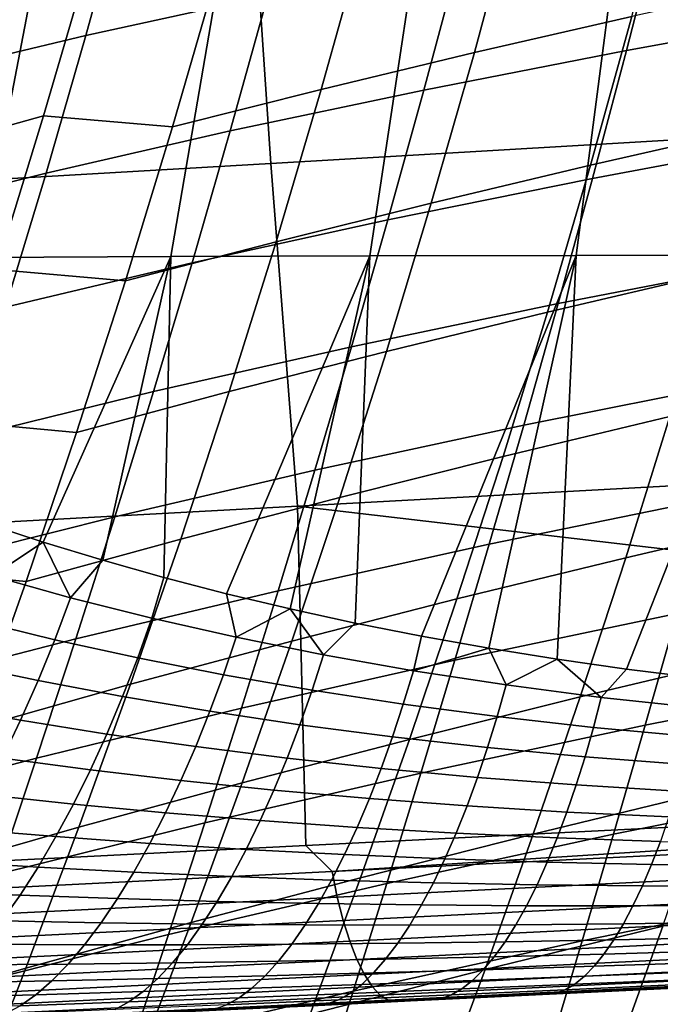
# Model space of a CAD drawing. Header units: metres. Extents: x -25 to 132, y -25 to 25.
# Tile 76 of 256: x 27.58 to 29.53, y -10.66 to -7.66. Entities that reach past the tile are written whole.
import ezdxf

# ---------------------------------------------------------------- set-up
doc = ezdxf.new("R2010")
doc.units = ezdxf.units.M
doc.layers.add('solid_12_061_071_XXX', color=7, linetype='CONTINUOUS')

msp = doc.modelspace()

# ---------------------------------------------------------------- linework, layer by layer
at = {"layer": 'solid_12_061_071_XXX'}
for points in [[(28.343319, -8.100273, 140.39386), (34.803711, -7.722017, 142.141434), (34.735786, -6.640574, 142.413574), (28.271881, -7.044952, 140.680054)], [(26.906469, -8.389868, 132.409622), (27.199158, -7.016165, 132.26413), (27.723011, -7.010653, 132.743668), (27.458298, -8.386099, 132.906967)], [(27.458298, -8.386099, 132.906967), (27.723011, -7.010653, 132.743668), (28.274782, -7.00606, 133.187836), (28.038391, -8.383337, 133.366547)], [(28.038391, -8.383337, 133.366547), (28.274782, -7.00606, 133.187836), (28.851982, -7.002296, 133.595444), (28.644012, -8.381392, 133.787384)], [(28.644012, -8.381392, 133.787384), (28.851982, -7.002296, 133.595444), (29.452141, -6.99927, 133.9655), (29.272505, -8.380073, 134.168808)], [(29.272505, -8.380073, 134.168808), (29.452141, -6.99927, 133.9655), (30.072821, -6.996891, 134.297211), (29.921303, -8.379189, 134.510284)], [(21.884615, -8.474296, 138.638931), (28.343319, -8.100273, 140.39386), (28.271881, -7.044952, 140.680054), (21.809637, -7.443006, 138.939194)], [(28.447021, -7.166041, 33.469284), (28.334482, -7.588776, 33.633278), (27.780031, -7.710843, 32.421333), (27.898634, -7.281302, 32.251644)], [(29.561302, -7.192387, 82.105347), (29.088142, -7.297063, 82.374458), (28.962486, -7.762575, 82.23452), (29.441317, -7.652574, 81.971024)], [(30.167089, -7.245525, 37.209629), (30.070091, -7.639731, 37.368668), (29.425529, -7.756248, 36.193062), (29.528175, -7.3564, 36.028378)], [(27.898634, -7.281302, 32.251644), (27.780031, -7.710843, 32.421333), (27.254129, -7.836973, 31.20096), (27.379034, -7.400297, 31.025394)], [(29.088142, -7.297063, 82.374458), (28.627964, -7.40371, 82.660904), (28.496517, -7.874735, 82.515213), (28.962486, -7.762575, 82.23452)], [(29.528175, -7.3564, 36.028378), (29.425529, -7.756248, 36.193062), (28.808701, -7.876607, 35.006485), (28.917227, -7.470818, 34.835983)], [(28.627964, -7.40371, 82.660904), (28.181684, -7.512133, 82.964035), (28.044338, -7.988849, 82.812431), (28.496517, -7.874735, 82.515213)], [(27.790379, -7.480474, 83.326653), (27.375023, -7.59172, 83.661324), (27.230494, -8.072773, 83.504044), (27.651836, -7.955455, 83.175362)], [(28.044338, -7.988849, 82.812431), (28.181684, -7.512133, 82.964035), (27.790379, -7.480474, 83.326653), (27.651836, -7.955455, 83.175362)], [(28.917227, -7.470818, 34.835983), (28.808701, -7.876607, 35.006485), (28.219837, -8.000807, 33.809761), (28.334482, -7.588776, 33.633278)], [(29.931822, -7.544642, 81.725098), (29.441317, -7.652574, 81.971024), (29.315889, -8.105833, 81.828285), (29.81205, -7.993045, 81.588272)], [(28.334482, -7.588776, 33.633278), (28.219837, -8.000807, 33.809761), (27.65901, -8.129444, 32.603996), (27.780031, -7.710843, 32.421333)], [(30.070091, -7.639731, 37.368668), (29.972277, -8.024204, 37.538708), (29.321844, -8.146129, 36.369225), (29.425529, -7.756248, 36.193062)], [(29.441317, -7.652574, 81.971024), (28.962486, -7.762575, 82.23452), (28.831264, -8.220869, 82.085693), (29.315889, -8.105833, 81.828285)], [(27.780031, -7.710843, 32.421333), (27.65901, -8.129444, 32.603996), (27.126463, -8.262474, 31.389988), (27.254129, -7.836973, 31.20096)], [(28.424595, -9.143565, 140.067963), (34.881741, -8.791961, 141.828461), (34.803711, -7.722017, 142.141434), (28.343319, -8.100273, 140.39386)], [(29.425529, -7.756248, 36.193062), (29.321844, -8.146129, 36.369225), (28.698889, -8.272191, 35.188942), (28.808701, -7.876607, 35.006485)], [(28.962486, -7.762575, 82.23452), (28.496517, -7.874735, 82.515213), (28.359362, -8.338253, 82.360107), (28.831264, -8.220869, 82.085693)], [(28.496517, -7.874735, 82.515213), (28.044338, -7.988849, 82.812431), (27.901115, -8.457773, 82.650871), (28.359362, -8.338253, 82.360107)], [(28.808701, -7.876607, 35.006485), (28.698889, -8.272191, 35.188942), (28.103634, -8.402394, 33.998688), (28.219837, -8.000807, 33.809761)], [(27.651836, -7.955455, 83.175362), (27.230494, -8.072773, 83.504044), (27.079847, -8.545756, 83.336098), (27.507387, -8.422641, 83.013969)], [(27.901115, -8.457773, 82.650871), (28.044338, -7.988849, 82.812431), (27.651836, -7.955455, 83.175362), (27.507387, -8.422641, 83.013969)], [(28.219837, -8.000807, 33.809761), (28.103634, -8.402394, 33.998688), (27.536129, -8.53736, 32.799583), (27.65901, -8.129444, 32.603996)], [(29.81205, -7.993045, 81.588272), (29.315889, -8.105833, 81.828285), (29.185274, -8.552328, 81.677208), (29.687189, -8.434971, 81.443565)], [(29.972277, -8.024204, 37.538708), (29.874039, -8.399217, 37.719719), (29.217525, -8.526313, 36.556835), (29.321844, -8.146129, 36.369225)], [(21.969212, -9.492973, 138.299988), (28.424595, -9.143565, 140.067963), (28.343319, -8.100273, 140.39386), (21.884615, -8.474296, 138.638931)], [(29.315889, -8.105833, 81.828285), (28.831264, -8.220869, 82.085693), (28.69474, -8.672113, 81.928032), (29.185274, -8.552328, 81.677208)], [(27.65901, -8.129444, 32.603996), (27.536129, -8.53736, 32.799583), (26.996613, -8.677045, 31.592426), (27.126463, -8.262474, 31.389988)], [(29.321844, -8.146129, 36.369225), (29.217525, -8.526313, 36.556835), (28.588207, -8.657841, 35.383335), (28.698889, -8.272191, 35.188942)], [(28.831264, -8.220869, 82.085693), (28.359362, -8.338253, 82.360107), (28.21677, -8.794435, 82.195656), (28.69474, -8.672113, 81.928032)], [(28.698889, -8.272191, 35.188942), (28.588207, -8.657841, 35.383335), (27.986301, -8.793807, 34.200031), (28.103634, -8.402394, 33.998688)], [(28.359362, -8.338253, 82.360107), (27.901115, -8.457773, 82.650871), (27.7523, -8.919075, 82.479424), (28.21677, -8.794435, 82.195656)], [(27.650652, -9.252657, 133.33577), (27.473637, -9.19446, 133.17778), (27.458298, -8.386099, 132.906967), (28.038391, -8.383337, 133.366547)], [(27.832138, -9.307928, 133.490021), (27.650652, -9.252657, 133.33577), (28.038391, -8.383337, 133.366547)], [(28.017979, -9.36026, 133.640427), (27.832138, -9.307928, 133.490021), (28.038391, -8.383337, 133.366547)], [(28.207979, -9.409574, 133.786804), (28.017979, -9.36026, 133.640427), (28.038391, -8.383337, 133.366547), (28.644012, -8.381392, 133.787384)], [(28.401995, -9.455832, 133.929077), (28.207979, -9.409574, 133.786804), (28.644012, -8.381392, 133.787384)], [(28.599833, -9.498971, 134.067062), (28.401995, -9.455832, 133.929077), (28.644012, -8.381392, 133.787384)], [(28.801302, -9.538926, 134.200684), (28.599833, -9.498971, 134.067062), (28.644012, -8.381392, 133.787384), (29.272505, -8.380073, 134.168808)], [(29.006229, -9.575652, 134.329819), (28.801302, -9.538926, 134.200684), (29.272505, -8.380073, 134.168808)], [(29.214375, -9.609059, 134.45433), (29.006229, -9.575652, 134.329819), (29.272505, -8.380073, 134.168808)], [(29.425587, -9.639123, 134.574203), (29.214375, -9.609059, 134.45433), (29.272505, -8.380073, 134.168808), (29.921303, -8.379189, 134.510284)], [(29.639582, -9.665738, 134.68927), (29.425587, -9.639123, 134.574203), (29.921303, -8.379189, 134.510284)], [(28.103634, -8.402394, 33.998688), (27.986301, -8.793807, 34.200031), (27.411833, -8.934855, 33.008076), (27.536129, -8.53736, 32.799583)], [(29.874039, -8.399217, 37.719719), (29.775639, -8.765042, 37.911694), (29.112844, -8.897077, 36.755886), (29.217525, -8.526313, 36.556835)], [(27.7523, -8.919075, 82.479424), (27.901115, -8.457773, 82.650871), (27.507387, -8.422641, 83.013969), (27.357311, -8.882189, 82.842529)], [(29.687189, -8.434971, 81.443565), (29.185274, -8.552328, 81.677208), (29.049725, -8.992225, 81.517868), (29.55748, -8.870582, 81.291061)], [(29.217525, -8.526313, 36.556835), (29.112844, -8.897077, 36.755886), (28.47694, -9.033833, 35.589649), (28.588207, -8.657841, 35.383335)], [(29.185274, -8.552328, 81.677208), (28.69474, -8.672113, 81.928032), (28.553177, -9.116474, 81.761635), (29.049725, -8.992225, 81.517868)], [(28.588207, -8.657841, 35.383335), (28.47694, -9.033833, 35.589649), (27.868134, -9.17532, 34.413784), (27.986301, -8.793807, 34.200031)], [(28.69474, -8.672113, 81.928032), (28.21677, -8.794435, 82.195656), (28.069014, -9.24345, 82.021942), (28.553177, -9.116474, 81.761635)], [(29.775639, -8.765042, 37.911694), (29.677332, -9.121957, 38.114632), (29.008068, -9.258697, 36.966385), (29.112844, -8.897077, 36.755886)], [(30.075039, -8.752114, 81.081352), (29.55748, -8.870582, 81.291061), (29.423166, -9.300038, 81.130844), (29.94644, -9.177762, 80.928139)], [(27.986301, -8.793807, 34.200031), (27.868134, -9.17532, 34.413784), (27.28643, -9.322202, 33.229462), (27.411833, -8.934855, 33.008076)], [(28.21677, -8.794435, 82.195656), (27.7523, -8.919075, 82.479424), (27.598173, -9.372926, 82.298172), (28.069014, -9.24345, 82.021942)], [(34.613289, -9.86663, 141.377441), (34.958435, -9.849294, 141.472076), (34.881741, -8.791961, 141.828461), (28.424595, -9.143565, 140.067963)], [(27.598173, -9.372926, 82.298172), (27.7523, -8.919075, 82.479424), (27.357311, -8.882189, 82.842529), (27.20188, -9.334261, 82.661118)], [(29.112844, -8.897077, 36.755886), (29.008068, -9.258697, 36.966385), (28.365366, -9.400444, 35.807892), (28.47694, -9.033833, 35.589649)], [(29.55748, -8.870582, 81.291061), (29.049725, -8.992225, 81.517868), (28.909494, -9.425687, 81.350357), (29.423166, -9.300038, 81.130844)], [(29.049725, -8.992225, 81.517868), (28.553177, -9.116474, 81.761635), (28.406837, -9.554121, 81.586555), (28.909494, -9.425687, 81.350357)], [(28.47694, -9.033833, 35.589649), (28.365366, -9.400444, 35.807892), (27.749424, -9.547209, 34.639942), (27.868134, -9.17532, 34.413784)], [(28.553177, -9.116474, 81.761635), (28.069014, -9.24345, 82.021942), (27.916368, -9.685469, 81.839043), (28.406837, -9.554121, 81.586555)], [(29.677332, -9.121957, 38.114632), (29.579374, -9.470234, 38.328529), (28.903463, -9.611449, 37.18832), (29.008068, -9.258697, 36.966385)], [(25.710714, -10.313756, 138.930603), (28.44964, -10.176183, 139.684906), (28.424595, -9.143565, 140.067963), (21.969212, -9.492973, 138.299988)], [(28.424595, -9.143565, 140.067963), (28.44964, -10.176183, 139.684906), (34.613289, -9.86663, 141.377441)], [(27.868134, -9.17532, 34.413784), (27.749424, -9.547209, 34.639942), (27.160227, -9.699676, 33.463741), (27.28643, -9.322202, 33.229462)], [(27.495047, -9.355657, 133.254669), (27.473637, -9.19446, 133.17778), (27.650652, -9.252657, 133.33577)], [(29.94644, -9.177762, 80.928139), (29.423166, -9.300038, 81.130844), (29.284492, -9.723501, 80.962975), (29.813534, -9.597689, 80.767715)], [(28.069014, -9.24345, 82.021942), (27.598173, -9.372926, 82.298172), (27.43902, -9.819496, 82.107185), (27.916368, -9.685469, 81.839043)], [(27.733604, -9.42211, 133.459351), (27.495047, -9.355657, 133.254669), (27.650652, -9.252657, 133.33577)], [(27.733604, -9.42211, 133.459351), (27.650652, -9.252657, 133.33577), (27.832138, -9.307928, 133.490021)], [(29.008068, -9.258697, 36.966385), (28.903463, -9.611449, 37.18832), (28.253761, -9.757951, 36.038055), (28.365366, -9.400444, 35.807892)], [(27.981297, -9.484372, 133.658752), (27.733604, -9.42211, 133.459351), (27.832138, -9.307928, 133.490021), (28.017979, -9.36026, 133.640427)], [(29.423166, -9.300038, 81.130844), (28.909494, -9.425687, 81.350357), (28.764833, -9.85288, 81.174728), (29.284492, -9.723501, 80.962975)], [(27.43902, -9.819496, 82.107185), (27.598173, -9.372926, 82.298172), (27.20188, -9.334261, 82.661118), (27.04137, -9.779016, 82.469803)], [(30.281384, -9.334089, 39.457775), (30.190491, -9.670026, 39.674316), (29.482023, -9.810148, 38.553387), (29.579374, -9.470234, 38.328529)], [(27.685675, -9.549812, 133.4832), (27.442278, -9.490598, 133.277695), (27.495047, -9.355657, 133.254669), (27.733604, -9.42211, 133.459351)], [(28.237921, -9.54224, 133.852448), (27.981297, -9.484372, 133.658752), (28.017979, -9.36026, 133.640427), (28.207979, -9.409574, 133.786804)], [(28.365366, -9.400444, 35.807892), (28.253761, -9.757951, 36.038055), (27.630461, -9.909752, 34.87851), (27.749424, -9.547209, 34.639942)], [(28.237921, -9.54224, 133.852448), (28.207979, -9.409574, 133.786804), (28.401995, -9.455832, 133.929077)], [(27.938004, -9.605145, 133.683228), (27.685675, -9.549812, 133.4832), (27.733604, -9.42211, 133.459351), (27.981297, -9.484372, 133.658752)], [(28.909494, -9.425687, 81.350357), (28.406837, -9.554121, 81.586555), (28.255983, -9.985222, 81.402878), (28.764833, -9.85288, 81.174728)], [(28.503248, -9.595495, 134.039993), (28.237921, -9.54224, 133.852448), (28.401995, -9.455832, 133.929077)], [(28.503248, -9.595495, 134.039993), (28.401995, -9.455832, 133.929077), (28.599833, -9.498971, 134.067062)], [(27.634989, -9.674271, 133.516602), (27.386467, -9.622173, 133.310806), (27.442278, -9.490598, 133.277695), (27.685675, -9.549812, 133.4832)], [(28.199045, -9.656415, 133.877335), (27.938004, -9.605145, 133.683228), (27.981297, -9.484372, 133.658752), (28.237921, -9.54224, 133.852448)], [(28.776993, -9.643902, 134.220978), (28.503248, -9.595495, 134.039993), (28.599833, -9.498971, 134.067062), (28.801302, -9.538926, 134.200684)], [(29.579374, -9.470234, 38.328529), (29.482023, -9.810148, 38.553387), (28.799294, -9.955609, 37.421692), (28.903463, -9.611449, 37.18832)], [(27.749424, -9.547209, 34.639942), (27.630461, -9.909752, 34.87851), (27.033525, -10.067553, 33.710915), (27.160227, -9.699676, 33.463741)], [(27.892206, -9.722795, 133.716705), (27.634989, -9.674271, 133.516602), (27.685675, -9.549812, 133.4832), (27.938004, -9.605145, 133.683228)], [(28.406837, -9.554121, 81.586555), (27.916368, -9.685469, 81.839043), (27.759104, -10.12066, 81.647018), (28.255983, -9.985222, 81.402878)], [(28.468555, -9.703428, 134.065125), (28.199045, -9.656415, 133.877335), (28.237921, -9.54224, 133.852448), (28.503248, -9.595495, 134.039993)], [(28.776993, -9.643902, 134.220978), (28.801302, -9.538926, 134.200684), (29.006229, -9.575652, 134.329819)], [(29.058836, -9.687213, 134.394974), (28.776993, -9.643902, 134.220978), (29.006229, -9.575652, 134.329819)], [(29.058836, -9.687213, 134.394974), (29.006229, -9.575652, 134.329819), (29.214375, -9.609059, 134.45433)], [(28.157887, -9.767584, 133.910706), (27.892206, -9.722795, 133.716705), (27.938004, -9.605145, 133.683228), (28.199045, -9.656415, 133.877335)], [(28.903463, -9.611449, 37.18832), (28.799294, -9.955609, 37.421692), (28.142406, -10.106629, 36.280136), (28.253761, -9.757951, 36.038055)], [(28.746241, -9.745975, 134.246201), (28.468555, -9.703428, 134.065125), (28.503248, -9.595495, 134.039993), (28.776993, -9.643902, 134.220978)], [(29.348406, -9.72517, 134.561584), (29.058836, -9.687213, 134.394974), (29.214375, -9.609059, 134.45433)], [(29.813534, -9.597689, 80.767715), (29.284492, -9.723501, 80.962975), (29.141701, -10.141131, 80.787544), (29.676556, -10.012051, 80.600159)], [(29.348406, -9.72517, 134.561584), (29.214375, -9.609059, 134.45433), (29.425587, -9.639123, 134.574203)], [(27.581837, -9.794775, 133.559357), (27.327934, -9.749635, 133.353821), (27.386467, -9.622173, 133.310806), (27.634989, -9.674271, 133.516602)], [(29.031773, -9.783836, 134.420166), (28.746241, -9.745975, 134.246201), (28.776993, -9.643902, 134.220978), (29.058836, -9.687213, 134.394974)], [(29.645288, -9.757505, 134.720398), (29.348406, -9.72517, 134.561584), (29.425587, -9.639123, 134.574203), (29.639582, -9.665738, 134.68927)], [(27.844166, -9.836648, 133.758987), (27.581837, -9.794775, 133.559357), (27.634989, -9.674271, 133.516602), (27.892206, -9.722795, 133.716705)], [(28.431772, -9.80847, 134.098251), (28.157887, -9.767584, 133.910706), (28.199045, -9.656415, 133.877335), (28.468555, -9.703428, 134.065125)], [(30.190491, -9.670026, 39.674316), (30.100595, -9.998096, 39.901337), (29.38553, -10.141975, 38.7892), (29.482023, -9.810148, 38.553387)], [(27.916368, -9.685469, 81.839043), (27.43902, -9.819496, 82.107185), (27.275126, -10.258957, 81.906532), (27.759104, -10.12066, 81.647018)], [(28.71356, -9.845268, 134.278961), (28.431772, -9.80847, 134.098251), (28.468555, -9.703428, 134.065125), (28.746241, -9.745975, 134.246201)], [(29.324781, -9.816785, 134.586655), (29.031773, -9.783836, 134.420166), (29.058836, -9.687213, 134.394974), (29.348406, -9.72517, 134.561584)], [(28.114677, -9.875113, 133.952393), (27.844166, -9.836648, 133.758987), (27.892206, -9.722795, 133.716705), (28.157887, -9.767584, 133.910706)], [(29.284492, -9.723501, 80.962975), (28.764833, -9.85288, 81.174728), (28.615997, -10.27397, 80.991074), (29.141701, -10.141131, 80.787544)], [(29.624857, -9.844585, 134.7453), (29.324781, -9.816785, 134.586655), (29.348406, -9.72517, 134.561584), (29.645288, -9.757505, 134.720398)], [(27.526518, -9.910642, 133.611206), (27.267014, -9.872255, 133.406509), (27.327934, -9.749635, 133.353821), (27.581837, -9.794775, 133.559357)], [(28.253761, -9.757951, 36.038055), (28.142406, -10.106629, 36.280136), (27.511538, -10.263223, 35.129478), (27.630461, -9.909752, 34.87851)], [(28.393105, -9.910023, 134.139191), (28.114677, -9.875113, 133.952393), (28.157887, -9.767584, 133.910706), (28.431772, -9.80847, 134.098251)], [(29.00292, -9.877789, 134.452469), (28.71356, -9.845268, 134.278961), (28.746241, -9.745975, 134.246201), (29.031773, -9.783836, 134.420166)], [(27.794153, -9.946059, 133.80986), (27.526518, -9.910642, 133.611206), (27.581837, -9.794775, 133.559357), (27.844166, -9.836648, 133.758987)], [(29.299484, -9.905832, 134.618454), (29.00292, -9.877789, 134.452469), (29.031773, -9.783836, 134.420166), (29.324781, -9.816785, 134.586655)], [(28.679138, -9.941218, 134.319077), (28.393105, -9.910023, 134.139191), (28.431772, -9.80847, 134.098251), (28.71356, -9.845268, 134.278961)], [(29.482023, -9.810148, 38.553387), (29.38553, -10.141975, 38.7892), (28.695827, -10.291454, 37.666496), (28.799294, -9.955609, 37.421692)], [(29.602846, -9.929193, 134.776581), (29.299484, -9.905832, 134.618454), (29.324781, -9.816785, 134.586655), (29.624857, -9.844585, 134.7453)], [(28.069666, -9.97839, 134.002136), (27.794153, -9.946059, 133.80986), (27.844166, -9.836648, 133.758987), (28.114677, -9.875113, 133.952393)], [(28.764833, -9.85288, 81.174728), (28.255983, -9.985222, 81.402878), (28.10088, -10.409943, 81.210686), (28.615997, -10.27397, 80.991074)], [(34.983303, -9.933267, 141.440414), (34.958435, -9.849294, 141.472076), (34.613289, -9.86663, 141.377441), (28.529341, -10.255445, 139.66745)], [(28.972446, -9.968536, 134.491714), (28.679138, -9.941218, 134.319077), (28.71356, -9.845268, 134.278961), (29.00292, -9.877789, 134.452469)], [(28.352776, -10.007507, 134.187714), (28.069666, -9.97839, 134.002136), (28.114677, -9.875113, 133.952393), (28.393105, -9.910023, 134.139191)], [(28.529341, -10.255445, 139.66745), (34.613289, -9.86663, 141.377441), (28.44964, -10.176183, 139.684906)], [(29.272659, -9.991804, 134.656784), (28.972446, -9.968536, 134.491714), (29.00292, -9.877789, 134.452469), (29.299484, -9.905832, 134.618454)], [(27.630461, -9.909752, 34.87851), (27.511538, -10.263223, 35.129478), (26.906635, -10.426106, 33.970978), (27.033525, -10.067553, 33.710915)], [(27.742456, -10.050406, 133.869003), (27.469349, -10.021208, 133.67189), (27.526518, -9.910642, 133.611206), (27.794153, -9.946059, 133.80986)], [(28.643173, -10.033278, 134.366318), (28.352776, -10.007507, 134.187714), (28.393105, -9.910023, 134.139191), (28.679138, -9.941218, 134.319077)], [(29.579382, -10.010847, 134.814026), (29.272659, -9.991804, 134.656784), (29.299484, -9.905832, 134.618454), (29.602846, -9.929193, 134.776581)], [(28.023106, -10.076827, 134.059662), (27.742456, -10.050406, 133.869003), (27.794153, -9.946059, 133.80986), (28.069666, -9.97839, 134.002136)], [(34.999302, -10.012533, 141.395874), (34.983303, -9.933267, 141.440414), (28.529341, -10.255445, 139.66745), (28.545425, -10.332785, 139.622391)], [(28.940523, -10.055561, 134.537659), (28.643173, -10.033278, 134.366318), (28.679138, -9.941218, 134.319077), (28.972446, -9.968536, 134.491714)], [(28.311016, -10.100371, 134.243546), (28.023106, -10.076827, 134.059662), (28.069666, -9.97839, 134.002136), (28.352776, -10.007507, 134.187714)], [(28.799294, -9.955609, 37.421692), (28.695827, -10.291454, 37.666496), (28.031576, -10.446757, 36.534138), (28.142406, -10.106629, 36.280136)], [(29.244459, -10.074211, 134.701447), (28.940523, -10.055561, 134.537659), (28.972446, -9.968536, 134.491714), (29.272659, -9.991804, 134.656784)], [(28.255983, -9.985222, 81.402878), (27.759104, -10.12066, 81.647018), (27.597494, -10.549195, 81.445953), (28.10088, -10.409943, 81.210686)], [(28.605869, -10.120923, 134.420425), (28.311016, -10.100371, 134.243546), (28.352776, -10.007507, 134.187714), (28.643173, -10.033278, 134.366318)], [(29.554596, -10.089082, 134.857452), (29.244459, -10.074211, 134.701447), (29.272659, -9.991804, 134.656784), (29.579382, -10.010847, 134.814026)], [(30.100595, -9.998096, 39.901337), (30.011944, -10.318571, 40.138836), (29.290154, -10.465989, 39.035965), (29.38553, -10.141975, 38.7892)], [(27.689369, -10.149091, 133.936111), (27.410656, -10.125847, 133.741028), (27.469349, -10.021208, 133.67189), (27.742456, -10.050406, 133.869003)], [(35.01749, -10.085409, 141.342209), (34.999302, -10.012533, 141.395874), (28.545425, -10.332785, 139.622391), (28.56361, -10.40379, 139.568573)], [(28.907331, -10.138368, 134.590042), (28.605869, -10.120923, 134.420425), (28.643173, -10.033278, 134.366318), (28.940523, -10.055561, 134.537659)], [(29.676556, -10.012051, 80.600159), (29.141701, -10.141131, 80.787544), (28.995033, -10.55309, 80.604622), (29.535738, -10.421004, 80.425552)], [(27.975266, -10.169865, 134.124634), (27.689369, -10.149091, 133.936111), (27.742456, -10.050406, 133.869003), (28.023106, -10.076827, 134.059662)], [(29.215046, -10.152585, 134.752167), (28.907331, -10.138368, 134.590042), (28.940523, -10.055561, 134.537659), (29.244459, -10.074211, 134.701447)], [(28.268063, -10.188084, 134.306366), (27.975266, -10.169865, 134.124634), (28.023106, -10.076827, 134.059662), (28.311016, -10.100371, 134.243546)], [(35.03759, -10.15079, 141.280197), (35.01749, -10.085409, 141.342209), (28.56361, -10.40379, 139.568573), (28.58363, -10.467418, 139.50676)], [(29.528633, -10.163452, 134.906601), (29.215046, -10.152585, 134.752167), (29.244459, -10.074211, 134.701447), (29.554596, -10.089082, 134.857452)], [(27.759104, -10.12066, 81.647018), (27.275126, -10.258957, 81.906532), (27.10677, -10.691478, 81.696281), (27.597494, -10.549195, 81.445953)], [(27.635193, -10.241555, 134.010773), (27.350773, -10.223961, 133.818237), (27.410656, -10.125847, 133.741028), (27.689369, -10.149091, 133.936111)], [(28.142406, -10.106629, 36.280136), (28.031576, -10.446757, 36.534138), (27.392942, -10.6079, 35.392849), (27.511538, -10.263223, 35.129478)], [(28.567436, -10.203654, 134.481079), (28.268063, -10.188084, 134.306366), (28.311016, -10.100371, 134.243546), (28.605869, -10.120923, 134.420425)], [(28.873064, -10.216485, 134.648575), (28.567436, -10.203654, 134.481079), (28.605869, -10.120923, 134.420425), (28.907331, -10.138368, 134.590042)], [(27.926416, -10.256971, 134.196686), (27.635193, -10.241555, 134.010773), (27.689369, -10.149091, 133.936111), (27.975266, -10.169865, 134.124634)], [(29.141701, -10.141131, 80.787544), (28.615997, -10.27397, 80.991074), (28.463238, -10.689119, 80.799469), (28.995033, -10.55309, 80.604622)], [(35.059303, -10.207685, 141.210815), (35.03759, -10.15079, 141.280197), (28.58363, -10.467418, 139.50676), (28.60519, -10.522729, 139.437866)], [(29.38553, -10.141975, 38.7892), (29.290154, -10.465989, 39.035965), (28.59333, -10.61926, 37.922737), (28.695827, -10.291454, 37.666496)], [(29.184587, -10.226478, 134.80867), (28.873064, -10.216485, 134.648575), (28.907331, -10.138368, 134.590042), (29.215046, -10.152585, 134.752167)], [(29.50164, -10.233536, 134.961197), (29.184587, -10.226478, 134.80867), (29.215046, -10.152585, 134.752167), (29.528633, -10.163452, 134.906601)], [(28.529341, -10.255445, 139.66745), (28.44964, -10.176183, 139.684906), (25.710714, -10.313756, 138.930603), (22.077223, -10.577615, 137.886612)], [(28.224157, -10.270145, 134.375809), (27.926416, -10.256971, 134.196686), (27.975266, -10.169865, 134.124634), (28.268063, -10.188084, 134.306366)], [(28.528097, -10.281001, 134.547943), (28.224157, -10.270145, 134.375809), (28.268063, -10.188084, 134.306366), (28.567436, -10.203654, 134.481079)], [(29.823843, -10.237557, 135.106018), (29.50164, -10.233536, 134.961197), (29.528633, -10.163452, 134.906601), (29.847698, -10.170847, 135.053162)], [(28.837912, -10.289469, 134.712921), (28.528097, -10.281001, 134.547943), (28.567436, -10.203654, 134.481079), (28.873064, -10.216485, 134.648575)], [(35.082298, -10.255234, 141.135101), (35.059303, -10.207685, 141.210815), (28.60519, -10.522729, 139.437866), (28.627974, -10.568913, 139.362915)], [(29.153254, -10.29547, 134.870621), (28.837912, -10.289469, 134.712921), (28.873064, -10.216485, 134.648575), (29.184587, -10.226478, 134.80867)], [(27.580236, -10.327271, 134.092575), (27.290041, -10.314992, 133.903091), (27.350773, -10.223961, 133.818237), (27.635193, -10.241555, 134.010773)], [(27.876837, -10.337653, 134.275421), (27.580236, -10.327271, 134.092575), (27.635193, -10.241555, 134.010773), (27.926416, -10.256971, 134.196686)], [(29.47377, -10.298931, 135.020935), (29.153254, -10.29547, 134.870621), (29.184587, -10.226478, 134.80867), (29.50164, -10.233536, 134.961197)], [(29.799095, -10.299775, 135.163727), (29.47377, -10.298931, 135.020935), (29.50164, -10.233536, 134.961197), (29.823843, -10.237557, 135.106018)], [(28.545425, -10.332785, 139.622391), (28.529341, -10.255445, 139.66745), (22.077223, -10.577615, 137.886612), (22.09341, -10.652987, 137.84111)], [(28.179554, -10.346089, 134.451492), (27.876837, -10.337653, 134.275421), (27.926416, -10.256971, 134.196686), (28.224157, -10.270145, 134.375809)], [(28.615997, -10.27397, 80.991074), (28.10088, -10.409943, 81.210686), (27.941786, -10.828453, 81.01004), (28.463238, -10.689119, 80.799469)], [(28.488073, -10.352524, 134.620621), (28.179554, -10.346089, 134.451492), (28.224157, -10.270145, 134.375809), (28.528097, -10.281001, 134.547943)], [(35.106224, -10.292713, 141.054184), (35.082298, -10.255234, 141.135101), (28.627974, -10.568913, 139.362915), (28.651646, -10.60529, 139.283005)], [(28.695827, -10.291454, 37.666496), (28.59333, -10.61926, 37.922737), (27.921551, -10.778611, 36.800049), (28.031576, -10.446757, 36.534138)], [(28.802076, -10.356902, 134.782715), (28.488073, -10.352524, 134.620621), (28.528097, -10.281001, 134.547943), (28.837912, -10.289469, 134.712921)], [(35.130718, -10.319556, 140.96933), (35.106224, -10.292713, 141.054184), (28.651646, -10.60529, 139.283005), (28.675856, -10.631326, 139.199295)], [(29.121225, -10.359169, 134.937683), (28.802076, -10.356902, 134.782715), (28.837912, -10.289469, 134.712921), (29.153254, -10.29547, 134.870621)], [(29.445181, -10.359268, 135.085449), (29.121225, -10.359169, 134.937683), (29.153254, -10.29547, 134.870621), (29.47377, -10.298931, 135.020935)], [(30.083704, -10.294233, 80.262062), (29.535738, -10.421004, 80.425552), (29.391312, -10.824707, 80.243973), (29.944876, -10.695415, 80.088783)], [(29.773596, -10.357143, 135.225967), (29.445181, -10.359268, 135.085449), (29.47377, -10.298931, 135.020935), (29.799095, -10.299775, 135.163727)], [(28.56361, -10.40379, 139.568573), (28.545425, -10.332785, 139.622391), (22.09341, -10.652987, 137.84111), (22.111616, -10.722089, 137.787201)], [(27.524811, -10.40575, 134.181046), (27.228806, -10.398421, 133.995087), (27.290041, -10.314992, 133.903091), (27.580236, -10.327271, 134.092575)], [(27.826807, -10.411448, 134.360382), (27.524811, -10.40575, 134.181046), (27.580236, -10.327271, 134.092575), (27.876837, -10.337653, 134.275421)], [(28.134504, -10.415483, 134.532974), (27.826807, -10.411448, 134.360382), (27.876837, -10.337653, 134.275421), (28.179554, -10.346089, 134.451492)], [(28.700253, -10.646637, 139.113052), (28.66161, -10.654028, 139.008698), (34.904724, -10.353139, 140.717224), (35.155415, -10.335357, 140.88179)], [(35.155415, -10.335357, 140.88179), (35.130718, -10.319556, 140.96933), (28.675856, -10.631326, 139.199295), (28.700253, -10.646637, 139.113052)], [(30.011944, -10.318571, 40.138836), (29.92478, -10.631724, 40.386814), (29.196148, -10.782463, 39.293678), (29.290154, -10.465989, 39.035965)], [(28.447594, -10.417813, 134.698715), (28.134504, -10.415483, 134.532974), (28.179554, -10.346089, 134.451492), (28.488073, -10.352524, 134.620621)], [(28.76576, -10.418403, 134.857574), (28.447594, -10.417813, 134.698715), (28.488073, -10.352524, 134.620621), (28.802076, -10.356902, 134.782715)], [(34.403664, -10.377371, 137.25235), (34.885662, -10.354141, 137.383652), (34.904724, -10.353139, 140.717224), (28.66161, -10.654028, 139.008698)], [(29.088684, -10.417212, 135.00946), (28.76576, -10.418403, 134.857574), (28.802076, -10.356902, 134.782715), (29.121225, -10.359169, 134.937683)], [(29.416037, -10.414203, 135.154388), (29.088684, -10.417212, 135.00946), (29.121225, -10.359169, 134.937683), (29.445181, -10.359268, 135.085449)], [(29.747486, -10.409337, 135.292358), (29.416037, -10.414203, 135.154388), (29.445181, -10.359268, 135.085449), (29.773596, -10.357143, 135.225967)], [(33.942005, -10.399621, 137.12616), (34.403664, -10.377371, 137.25235), (28.66161, -10.654028, 139.008698)], [(28.58363, -10.467418, 139.50676), (28.56361, -10.40379, 139.568573), (22.111616, -10.722089, 137.787201), (22.131584, -10.783937, 137.725632)], [(28.10088, -10.409943, 81.210686), (27.597494, -10.549195, 81.445953), (27.431812, -10.971242, 81.235916), (27.941786, -10.828453, 81.01004)], [(27.776613, -10.477939, 134.45108), (27.469234, -10.476546, 134.275696), (27.524811, -10.40575, 134.181046), (27.826807, -10.411448, 134.360382)], [(28.089266, -10.477932, 134.619797), (27.776613, -10.477939, 134.45108), (27.826807, -10.411448, 134.360382), (28.134504, -10.415483, 134.532974)], [(28.406887, -10.4765, 134.781784), (28.089266, -10.477932, 134.619797), (28.134504, -10.415483, 134.532974), (28.447594, -10.417813, 134.698715)], [(28.729174, -10.473619, 134.937042), (28.406887, -10.4765, 134.781784), (28.447594, -10.417813, 134.698715), (28.76576, -10.418403, 134.857574)], [(33.488434, -10.421481, 137.001175), (33.942005, -10.399621, 137.12616), (28.66161, -10.654028, 139.008698)], [(33.034897, -10.443339, 136.874954), (33.488434, -10.421481, 137.001175), (28.66161, -10.654028, 139.008698)], [(29.055817, -10.469267, 135.085556), (28.729174, -10.473619, 134.937042), (28.76576, -10.418403, 134.857574), (29.088684, -10.417212, 135.00946)], [(29.535738, -10.421004, 80.425552), (28.995033, -10.55309, 80.604622), (28.844734, -10.959538, 80.414299), (29.391312, -10.824707, 80.243973)], [(29.386501, -10.463421, 135.227371), (29.055817, -10.469267, 135.085556), (29.088684, -10.417212, 135.00946), (29.416037, -10.414203, 135.154388)], [(29.720921, -10.456059, 135.362534), (29.386501, -10.463421, 135.227371), (29.416037, -10.414203, 135.154388), (29.747486, -10.409337, 135.292358)], [(28.031576, -10.446757, 36.534138), (27.921551, -10.778611, 36.800049), (27.274969, -10.944058, 35.668617), (27.392942, -10.6079, 35.392849)], [(32.579861, -10.46527, 136.747971), (33.034897, -10.443339, 136.874954), (28.66161, -10.654028, 139.008698)], [(29.694044, -10.497043, 135.436096), (29.356745, -10.506644, 135.30397), (29.386501, -10.463421, 135.227371), (29.720921, -10.456059, 135.362534)], [(28.60519, -10.522729, 139.437866), (28.58363, -10.467418, 139.50676), (22.131584, -10.783937, 137.725632), (22.153025, -10.837649, 137.657318)], [(27.726542, -10.536745, 134.546997), (27.413822, -10.539257, 134.375977), (27.469234, -10.476546, 134.275696), (27.776613, -10.477939, 134.45108)], [(28.044096, -10.53308, 134.711456), (27.726542, -10.536745, 134.546997), (27.776613, -10.477939, 134.45108), (28.089266, -10.477932, 134.619797)], [(28.366186, -10.528247, 134.869339), (28.044096, -10.53308, 134.711456), (28.089266, -10.477932, 134.619797), (28.406887, -10.4765, 134.781784)], [(28.692524, -10.522238, 135.020676), (28.366186, -10.528247, 134.869339), (28.406887, -10.4765, 134.781784), (28.729174, -10.473619, 134.937042)], [(29.290154, -10.465989, 39.035965), (29.196148, -10.782463, 39.293678), (28.492069, -10.939301, 38.190403), (28.59333, -10.61926, 37.922737)], [(32.124306, -10.487226, 136.623199), (32.579861, -10.46527, 136.747971), (28.66161, -10.654028, 139.008698)], [(31.668543, -10.509192, 136.504501), (32.124306, -10.487226, 136.623199), (28.66161, -10.654028, 139.008698)], [(29.022808, -10.515039, 135.165527), (28.692524, -10.522238, 135.020676), (28.729174, -10.473619, 134.937042), (29.055817, -10.469267, 135.085556)], [(29.356745, -10.506644, 135.30397), (29.022808, -10.515039, 135.165527), (29.055817, -10.469267, 135.085556), (29.386501, -10.463421, 135.227371)], [(28.989849, -10.554267, 135.248932), (28.656017, -10.56398, 135.108017), (28.692524, -10.522238, 135.020676), (29.022808, -10.515039, 135.165527)], [(31.359735, -10.524075, 136.421677), (31.668543, -10.509192, 136.504501), (28.66161, -10.654028, 139.008698)], [(29.326939, -10.543625, 135.383759), (28.989849, -10.554267, 135.248932), (29.022808, -10.515039, 135.165527), (29.356745, -10.506644, 135.30397)], [(29.667015, -10.532056, 135.512619), (29.326939, -10.543625, 135.383759), (29.356745, -10.506644, 135.30397), (29.694044, -10.497043, 135.436096)], [(28.627974, -10.568913, 139.362915), (28.60519, -10.522729, 139.437866), (22.153025, -10.837649, 137.657318), (22.175636, -10.882461, 137.583191)], [(27.676878, -10.587533, 134.647598), (27.358891, -10.593524, 134.481323), (27.413822, -10.539257, 134.375977), (27.726542, -10.536745, 134.546997)], [(27.99925, -10.580614, 134.807449), (27.676878, -10.587533, 134.647598), (27.726542, -10.536745, 134.546997), (28.044096, -10.53308, 134.711456)], [(28.325724, -10.572762, 134.960892), (27.99925, -10.580614, 134.807449), (28.044096, -10.53308, 134.711456), (28.366186, -10.528247, 134.869339)], [(28.656017, -10.56398, 135.108017), (28.325724, -10.572762, 134.960892), (28.366186, -10.528247, 134.869339), (28.692524, -10.522238, 135.020676)], [(31.326483, -10.524402, 136.358734), (31.359735, -10.524075, 136.421677), (28.66161, -10.654028, 139.008698), (31.046709, -10.539161, 136.335953)], [(30.971519, -10.541517, 136.260696), (31.046709, -10.539161, 136.335953), (28.66161, -10.654028, 139.008698), (30.729464, -10.55445, 136.247345)], [(29.297249, -10.574154, 135.466263), (28.957125, -10.586728, 135.335281), (28.989849, -10.554267, 135.248932), (29.326939, -10.543625, 135.383759)], [(29.639986, -10.560897, 135.59169), (29.297249, -10.574154, 135.466263), (29.326939, -10.543625, 135.383759), (29.667015, -10.532056, 135.512619)], [(28.651646, -10.60529, 139.283005), (28.627974, -10.568913, 139.362915), (22.175636, -10.882461, 137.583191), (22.199097, -10.917734, 137.504333)], [(27.597494, -10.549195, 81.445953), (27.10677, -10.691478, 81.696281), (26.934237, -11.11723, 81.476509), (27.431812, -10.971242, 81.235916)], [(28.28573, -10.609791, 135.055923), (27.954988, -10.620262, 134.907211), (27.99925, -10.580614, 134.807449), (28.325724, -10.572762, 134.960892)], [(28.619865, -10.598611, 135.198563), (28.28573, -10.609791, 135.055923), (28.325724, -10.572762, 134.960892), (28.656017, -10.56398, 135.108017)], [(28.995033, -10.55309, 80.604622), (28.463238, -10.689119, 80.799469), (28.306808, -11.098495, 80.599991), (28.844734, -10.959538, 80.414299)], [(28.957125, -10.586728, 135.335281), (28.619865, -10.598611, 135.198563), (28.656017, -10.56398, 135.108017), (28.989849, -10.554267, 135.248932)], [(30.617306, -10.558536, 136.160034), (30.729464, -10.55445, 136.247345), (28.66161, -10.654028, 139.008698), (30.407999, -10.569943, 136.155853)], [(30.263958, -10.575452, 136.056503), (30.407999, -10.569943, 136.155853), (28.66161, -10.654028, 139.008698), (30.079487, -10.585776, 136.060822)], [(29.267845, -10.598056, 135.551025), (28.924822, -10.612237, 135.424088), (28.957125, -10.586728, 135.335281), (29.297249, -10.574154, 135.466263)], [(29.613111, -10.583404, 135.672836), (29.267845, -10.598056, 135.551025), (29.297249, -10.574154, 135.466263), (29.639986, -10.560897, 135.59169)], [(28.675856, -10.631326, 139.199295), (28.651646, -10.60529, 139.283005), (22.199097, -10.917734, 137.504333), (22.22307, -10.942966, 137.42186)], [(27.627903, -10.630012, 134.752319), (27.304752, -10.639038, 134.591125), (27.358891, -10.593524, 134.481323), (27.676878, -10.587533, 134.647598)], [(27.954988, -10.620262, 134.907211), (27.627903, -10.630012, 134.752319), (27.676878, -10.587533, 134.647598), (27.99925, -10.580614, 134.807449)], [(28.58427, -10.625932, 135.291779), (28.246431, -10.639123, 135.15387), (28.28573, -10.609791, 135.055923), (28.619865, -10.598611, 135.198563)], [(28.924822, -10.612237, 135.424088), (28.58427, -10.625932, 135.291779), (28.619865, -10.598611, 135.198563), (28.957125, -10.586728, 135.335281)], [(29.91161, -10.592257, 135.949783), (30.079487, -10.585776, 136.060822), (28.66161, -10.654028, 139.008698), (29.740183, -10.602129, 135.961349)], [(29.560427, -10.608936, 135.839523), (29.740183, -10.602129, 135.961349), (28.66161, -10.654028, 139.008698), (29.399172, -10.618565, 135.859573)], [(29.238897, -10.615196, 135.637558), (28.893126, -10.630649, 135.514832), (28.924822, -10.612237, 135.424088), (29.267845, -10.598056, 135.551025)], [(29.560427, -10.608936, 135.839523), (29.210566, -10.625476, 135.725388), (29.238897, -10.615196, 135.637558), (29.58654, -10.599447, 135.7556)], [(29.58654, -10.599447, 135.7556), (29.238897, -10.615196, 135.637558), (29.267845, -10.598056, 135.551025), (29.613111, -10.583404, 135.672836)], [(28.700253, -10.646637, 139.113052), (28.675856, -10.631326, 139.199295), (22.22307, -10.942966, 137.42186), (22.247215, -10.957797, 137.336945)], [(27.579897, -10.663941, 134.860535), (27.251715, -10.675541, 134.704758), (27.304752, -10.639038, 134.591125), (27.627903, -10.630012, 134.752319)], [(27.911558, -10.651798, 135.010178), (27.579897, -10.663941, 134.860535), (27.627903, -10.630012, 134.752319), (27.954988, -10.620262, 134.907211)], [(28.59333, -10.61926, 37.922737), (28.492069, -10.939301, 38.190403), (27.812607, -11.102467, 37.077873), (27.921551, -10.778611, 36.800049)], [(28.246431, -10.639123, 135.15387), (27.911558, -10.651798, 135.010178), (27.954988, -10.620262, 134.907211), (28.28573, -10.609791, 135.055923)], [(28.549437, -10.645787, 135.387146), (28.208054, -10.660591, 135.254211), (28.246431, -10.639123, 135.15387), (28.58427, -10.625932, 135.291779)], [(28.862213, -10.641858, 135.607025), (28.515562, -10.658064, 135.484116), (28.549437, -10.645787, 135.387146), (28.893126, -10.630649, 135.514832)], [(28.893126, -10.630649, 135.514832), (28.549437, -10.645787, 135.387146), (28.58427, -10.625932, 135.291779), (28.924822, -10.612237, 135.424088)], [(29.210566, -10.625476, 135.725388), (29.399172, -10.618565, 135.859573), (28.66161, -10.654028, 139.008698), (29.066256, -10.63461, 135.757797)], [(28.862213, -10.641858, 135.607025), (29.066256, -10.63461, 135.757797), (28.66161, -10.654028, 139.008698), (28.75012, -10.649846, 135.658051)], [(29.210566, -10.625476, 135.725388), (28.862213, -10.641858, 135.607025), (28.893126, -10.630649, 135.514832), (29.238897, -10.615196, 135.637558)], [(29.210566, -10.625476, 135.725388), (29.066256, -10.63461, 135.757797), (28.862213, -10.641858, 135.607025)], [(29.92478, -10.631724, 40.386814), (29.839319, -10.937805, 40.645275), (29.103737, -11.091652, 39.562351), (29.196148, -10.782463, 39.293678)], [(29.560427, -10.608936, 135.839523), (29.399172, -10.618565, 135.859573), (29.210566, -10.625476, 135.725388)], [(22.247215, -10.957797, 137.336945), (22.198256, -10.96553, 137.229904), (26.004704, -10.782078, 138.278702), (28.700253, -10.646637, 139.113052)], [(28.700253, -10.646637, 139.113052), (26.004704, -10.782078, 138.278702), (28.66161, -10.654028, 139.008698)], [(28.152267, -10.678661, 135.460724), (28.446262, -10.664492, 135.559189), (28.66161, -10.654028, 139.008698), (26.004704, -10.782078, 138.278702)], [(27.869207, -10.675044, 135.115784), (27.533134, -10.689127, 134.971634), (27.579897, -10.663941, 134.860535), (27.911558, -10.651798, 135.010178)], [(28.208054, -10.660591, 135.254211), (27.869207, -10.675044, 135.115784), (27.911558, -10.651798, 135.010178), (28.246431, -10.639123, 135.15387)], [(28.170811, -10.674072, 135.356339), (28.515562, -10.658064, 135.484116), (28.446262, -10.664492, 135.559189), (28.152267, -10.678661, 135.460724)], [(28.515562, -10.658064, 135.484116), (28.170811, -10.674072, 135.356339), (28.208054, -10.660591, 135.254211), (28.549437, -10.645787, 135.387146)], [(28.446262, -10.664492, 135.559189), (28.75012, -10.649846, 135.658051), (28.66161, -10.654028, 139.008698)], [(28.515562, -10.658064, 135.484116), (28.75012, -10.649846, 135.658051), (28.446262, -10.664492, 135.559189)], [(28.862213, -10.641858, 135.607025), (28.75012, -10.649846, 135.658051), (28.515562, -10.658064, 135.484116)]]:
    msp.add_3dface(points, dxfattribs=at)

doc.saveas('drawing.dxf')
